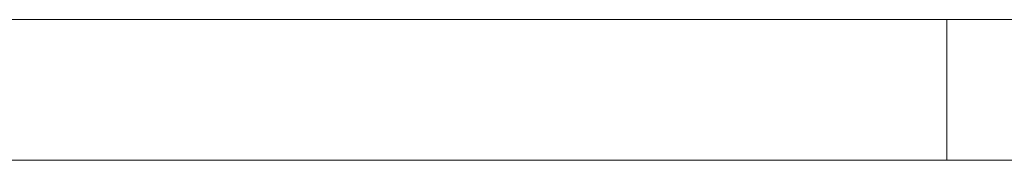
# Model space of a CAD drawing. Header units: inches. Extents: x -35 to 647, y 178 to 608.
# Tile 141 of 234: x 508.02 to 519.22, y 447.68 to 449.28. Entities that reach past the tile are written whole.
import ezdxf

# ---------------------------------------------------------------- set-up
doc = ezdxf.new("R2010")
doc.units = ezdxf.units.IN
doc.header["$MEASUREMENT"] = 0
doc.layers.add('1', color=7, linetype='Continuous')

# ---------------------------------------------------------------- blocks, each defined once
blk = doc.blocks.new('block 2129')
at = {"layer": '1', "color": 155, "lineweight": 18, "true_color": 0x4c7299}
blk.add_lwpolyline([(518.564, 447.682), (518.564, 449.282)], dxfattribs=at)
blk = doc.blocks.new('block 2267')
at = {"layer": '1', "color": 18, "lineweight": 13, "true_color": 0x4c0000}
blk.add_lwpolyline([(518.564, 449.282), (409.677, 449.282)], dxfattribs=at)
blk = doc.blocks.new('block 2299')
at = {"layer": '1', "color": 18, "lineweight": 13, "true_color": 0x4c0000}
blk.add_lwpolyline([(518.564, 449.282), (409.677, 449.282)], dxfattribs=at)
blk = doc.blocks.new('block 2358')
at = {"layer": '1', "color": 18, "lineweight": 13, "true_color": 0x4c0000}
blk.add_lwpolyline([(398.339, 449.282), (529.903, 449.282)], dxfattribs=at)
blk = doc.blocks.new('block 2377')
at = {"layer": '1', "color": 18, "lineweight": 13, "true_color": 0x4c0000}
blk.add_lwpolyline([(518.735, 449.282), (519.135, 449.282)], dxfattribs=at)
blk = doc.blocks.new('block 2404')
at = {"layer": '1', "color": 18, "lineweight": 13, "true_color": 0x4c0000}
blk.add_lwpolyline([(398.339, 449.282), (529.903, 449.282)], dxfattribs=at)
blk = doc.blocks.new('block 2409')
at = {"layer": '1', "color": 18, "lineweight": 13, "true_color": 0x4c0000}
blk.add_lwpolyline([(518.735, 449.282), (519.135, 449.282)], dxfattribs=at)
blk = doc.blocks.new('block 6345')
at = {"layer": '1', "color": 18, "lineweight": 13, "true_color": 0x4c0000}
blk.add_open_spline([(518.564, 449.282), (518.565, 449.282), (518.581, 449.282), (518.581, 449.282), (518.581, 449.282), (518.624, 449.282), (518.624, 449.282), (518.624, 449.282), (518.696, 449.282), (518.696, 449.282), (518.696, 449.282), (518.795, 449.282), (518.795, 449.282), (518.795, 449.282), (518.921, 449.282), (518.921, 449.282), (518.921, 449.282), (519.071, 449.282), (519.071, 449.282), (519.071, 449.282), (519.241, 449.282), (519.241, 449.282), (519.241, 449.282), (519.429, 449.282), (519.429, 449.282), (519.429, 449.282), (519.629, 449.282), (519.629, 449.282), (519.629, 449.282), (519.84, 449.282), (519.84, 449.282), (519.84, 449.282), (520.068, 449.282), (520.068, 449.282), (520.068, 449.282), (520.309, 449.282), (520.309, 449.282), (520.309, 449.282), (520.814, 449.282), (520.814, 449.282), (520.814, 449.282), (521.32, 449.282), (521.32, 449.282), (521.32, 449.282), (521.561, 449.282), (521.561, 449.282), (521.561, 449.282), (521.789, 449.282), (521.789, 449.282), (521.789, 449.282), (522, 449.282), (522, 449.282), (522, 449.282), (522.2, 449.282), (522.2, 449.282), (522.2, 449.282), (522.388, 449.282), (522.388, 449.282), (522.388, 449.282), (522.558, 449.282), (522.558, 449.282), (522.558, 449.282), (522.708, 449.282), (522.708, 449.282), (522.708, 449.282), (522.834, 449.282), (522.834, 449.282), (522.834, 449.282), (522.933, 449.282), (522.933, 449.282), (522.933, 449.282), (523.005, 449.282), (523.005, 449.282), (523.005, 449.282), (523.048, 449.282), (523.048, 449.282), (523.048, 449.282), (523.064, 449.282), (523.064, 449.282)], degree=3, knots=[0, 0, 0, 0, 1, 1, 1, 2, 2, 2, 3, 3, 3, 4, 4, 4, 5, 5, 5, 6, 6, 6, 7, 7, 7, 8, 8, 8, 9, 9, 9, 10, 10, 10, 11, 11, 11, 12, 12, 12, 13, 13, 13, 14, 14, 14, 15, 15, 15, 16, 16, 16, 17, 17, 17, 18, 18, 18, 19, 19, 19, 20, 20, 20, 21, 21, 21, 22, 22, 22, 23, 23, 23, 24, 24, 24, 25, 25, 25, 26, 26, 26, 26], dxfattribs=at)
blk = doc.blocks.new('block 6348')
at = {"layer": '1', "color": 155, "lineweight": 18, "true_color": 0x4c7299}
blk.add_lwpolyline([(523.064, 449.282), (523.052, 449.282), (523.016, 449.282), (522.956, 449.282), (522.87, 449.282), (522.761, 449.282), (522.629, 449.282), (522.478, 449.282), (522.31, 449.282), (522.129, 449.282), (521.938, 449.282), (521.735, 449.282), (521.518, 449.282), (521.29, 449.282), (520.814, 449.282), (520.338, 449.282), (520.11, 449.282), (519.894, 449.282), (519.691, 449.282), (519.5, 449.282), (519.319, 449.282), (519.151, 449.282), (518.999, 449.282), (518.868, 449.282), (518.759, 449.282), (518.673, 449.282), (518.613, 449.282), (518.577, 449.282), (518.564, 449.282)], dxfattribs=at)
blk = doc.blocks.new('block 6349')
at = {"layer": '1', "color": 155, "lineweight": 18, "true_color": 0x4c7299}
blk.add_lwpolyline([(518.564, 449.282), (409.677, 449.282)], dxfattribs=at)
blk = doc.blocks.new('block 6362')
at = {"layer": '1', "color": 155, "lineweight": 18, "true_color": 0x4c7299}
blk.add_lwpolyline([(518.564, 447.682), (409.677, 447.682)], dxfattribs=at)
blk = doc.blocks.new('block 6364')
at = {"layer": '1', "color": 155, "lineweight": 18, "true_color": 0x4c7299}
blk.add_lwpolyline([(523.064, 447.682), (523.052, 447.682), (523.016, 447.682), (522.956, 447.682), (522.87, 447.682), (522.761, 447.682), (522.629, 447.682), (522.478, 447.682), (522.31, 447.682), (522.129, 447.682), (521.938, 447.682), (521.735, 447.682), (521.518, 447.682), (521.29, 447.682), (520.814, 447.682), (520.338, 447.682), (520.11, 447.682), (519.894, 447.682), (519.691, 447.682), (519.5, 447.682), (519.319, 447.682), (519.151, 447.682), (518.999, 447.682), (518.868, 447.682), (518.759, 447.682), (518.673, 447.682), (518.613, 447.682), (518.577, 447.682), (518.564, 447.682)], dxfattribs=at)
blk = doc.blocks.new('block 6374')
at = {"layer": '1', "color": 18, "lineweight": 13, "true_color": 0x4c0000}
blk.add_lwpolyline([(421.071, 449.282), (458.476, 449.282), (495.881, 449.282), (514.583, 449.282), (523.934, 449.282), (528.61, 449.282), (531.684, 449.282), (533.885, 449.282), (534.811, 449.282), (539.486, 449.282), (548.444, 449.282), (547.346, 449.282), (537.995, 449.282), (530.395, 449.282), (516.242, 449.282), (441.432, 449.282), (422.73, 449.282)], dxfattribs=at)
blk = doc.blocks.new('block 6377')
at = {"layer": '1', "color": 18, "lineweight": 13, "true_color": 0x4c0000}
blk.add_lwpolyline([(421.071, 449.282), (458.476, 449.282), (495.881, 449.282), (514.583, 449.282), (523.934, 449.282), (528.61, 449.282), (531.684, 449.282), (533.885, 449.282), (534.811, 449.282), (539.486, 449.282), (548.444, 449.282), (547.346, 449.282), (537.995, 449.282), (530.395, 449.282), (516.242, 449.282), (441.432, 449.282), (422.73, 449.282)], dxfattribs=at)
blk = doc.blocks.new('block 6633')
at = {"layer": '1', "color": 18, "lineweight": 13, "true_color": 0x4c0000}
blk.add_open_spline([(508.059, 449.282), (508.164, 449.282), (508.27, 449.282), (508.375, 449.282), (508.374, 449.282), (508.38, 449.282), (508.392, 449.282), (508.406, 449.282), (508.427, 449.282), (508.453, 449.282), (508.474, 449.282), (508.494, 449.282), (508.514, 449.282), (508.546, 449.282), (508.571, 449.282), (508.581, 449.282), (508.589, 449.282), (508.593, 449.282), (508.593, 449.282), (508.698, 449.282), (508.804, 449.282), (508.909, 449.282), (508.912, 449.282), (508.857, 449.282), (508.756, 449.282), (508.643, 449.282), (508.519, 449.282), (508.394, 449.282), (508.3, 449.282), (508.214, 449.282), (508.149, 449.282), (508.087, 449.282), (508.056, 449.282), (508.059, 449.282)], degree=3, knots=[0, 0, 0, 0, 1, 1, 1, 2, 2, 2, 3, 3, 3, 4, 4, 4, 5, 5, 5, 6, 6, 6, 7, 7, 7, 8, 8, 8, 9, 9, 9, 10, 10, 10, 11, 11, 11, 11], dxfattribs=at)
blk = doc.blocks.new('block 6634')
at = {"layer": '1', "color": 18, "lineweight": 13, "true_color": 0x4c0000}
blk.add_open_spline([(509.385, 449.282), (509.333, 449.282), (509.311, 449.282), (509.324, 449.282), (509.332, 449.282), (509.373, 449.282), (509.425, 449.282), (509.477, 449.282), (509.517, 449.282), (509.525, 449.282), (509.532, 449.282), (509.536, 449.282), (509.536, 449.282), (509.633, 449.282), (509.73, 449.282), (509.827, 449.282), (509.835, 449.282), (509.815, 449.282), (509.769, 449.282), (509.727, 449.282), (509.664, 449.282), (509.588, 449.282), (509.507, 449.282), (509.421, 449.282), (509.337, 449.282), (509.222, 449.282), (509.126, 449.282), (509.072, 449.282), (509.037, 449.282), (509.023, 449.282), (509.031, 449.282), (509.046, 449.282), (509.125, 449.282), (509.251, 449.282), (509.327, 449.282), (509.399, 449.282), (509.469, 449.282), (509.546, 449.282), (509.561, 449.282), (509.506, 449.282), (509.468, 449.282), (509.415, 449.282), (509.367, 449.282), (509.325, 449.282), (509.303, 449.282), (509.305, 449.282), (509.206, 449.282), (509.109, 449.282), (509.011, 449.282), (509.011, 449.282), (509.125, 449.282), (509.298, 449.282), (509.445, 449.282), (509.594, 449.282), (509.714, 449.282), (509.807, 449.282), (509.849, 449.282), (509.834, 449.282), (509.825, 449.282), (509.743, 449.282), (509.61, 449.282), (509.533, 449.282), (509.458, 449.282), (509.385, 449.282)], degree=3, knots=[0, 0, 0, 0, 1, 1, 1, 2, 2, 2, 3, 3, 3, 4, 4, 4, 5, 5, 5, 6, 6, 6, 7, 7, 7, 8, 8, 8, 9, 9, 9, 10, 10, 10, 11, 11, 11, 12, 12, 12, 13, 13, 13, 14, 14, 14, 15, 15, 15, 16, 16, 16, 17, 17, 17, 18, 18, 18, 19, 19, 19, 20, 20, 20, 21, 21, 21, 21], dxfattribs=at)
blk = doc.blocks.new('block 6646')
at = {"layer": '1', "color": 18, "lineweight": 13, "true_color": 0x4c0000}
blk.add_open_spline([(517.557, 449.282), (517.557, 449.282), (516.573, 449.282), (516.573, 449.282), (516.573, 449.282), (516.327, 449.282), (516.327, 449.282), (516.327, 449.282), (516.204, 449.282), (516.204, 449.282), (516.204, 449.282), (516.143, 449.282), (516.143, 449.282), (516.143, 449.282), (516.112, 449.282), (516.112, 449.282), (516.112, 449.282), (516.098, 449.282), (516.098, 449.282), (516.101, 449.282), (516.134, 449.282), (516.134, 449.282), (516.134, 449.282), (516.176, 449.282), (516.176, 449.282), (516.176, 449.282), (516.228, 449.282), (516.228, 449.282), (516.228, 449.282), (516.29, 449.282), (516.29, 449.282), (516.29, 449.282), (516.362, 449.282), (516.362, 449.282), (516.362, 449.282), (516.445, 449.282), (516.445, 449.282), (516.445, 449.282), (516.537, 449.282), (516.537, 449.282), (516.537, 449.282), (516.638, 449.282), (516.638, 449.282), (516.638, 449.282), (516.747, 449.282), (516.747, 449.282), (516.747, 449.282), (516.863, 449.282), (516.863, 449.282), (516.863, 449.282), (517.112, 449.282), (517.112, 449.282), (517.112, 449.282), (517.642, 449.282), (517.642, 449.282), (517.642, 449.282), (517.902, 449.282), (517.902, 449.282), (517.902, 449.282), (518.027, 449.282), (518.027, 449.282), (518.027, 449.282), (518.057, 449.282), (518.057, 449.282), (518.057, 449.282), (518.049, 449.282), (518.049, 449.282), (518.049, 449.282), (518.031, 449.282), (518.031, 449.282), (518.031, 449.282), (517.996, 449.282), (517.996, 449.282), (517.996, 449.282), (517.852, 449.282), (517.852, 449.282), (517.852, 449.282), (517.558, 449.282), (517.558, 449.282), (517.558, 449.282), (516.969, 449.282), (516.969, 449.282), (516.969, 449.282), (516.687, 449.282), (516.687, 449.282), (516.687, 449.282), (516.422, 449.282), (516.422, 449.282), (516.422, 449.282), (516.298, 449.282), (516.298, 449.282), (516.298, 449.282), (516.179, 449.282), (516.179, 449.282), (516.179, 449.282), (516.068, 449.282), (516.068, 449.282), (516.068, 449.282), (515.964, 449.282), (515.964, 449.282), (515.964, 449.282), (515.868, 449.282), (515.868, 449.282), (515.868, 449.282), (515.779, 449.282), (515.779, 449.282), (515.779, 449.282), (515.699, 449.282), (515.699, 449.282), (515.699, 449.282), (515.625, 449.282), (515.625, 449.282), (515.625, 449.282), (515.558, 449.282), (515.558, 449.282), (515.558, 449.282), (515.498, 449.282), (515.498, 449.282), (515.498, 449.282), (515.445, 449.282), (515.445, 449.282), (515.445, 449.282), (515.4, 449.282), (515.4, 449.282), (515.4, 449.282), (515.364, 449.282), (515.364, 449.282), (515.364, 449.282), (515.336, 449.282), (515.336, 449.282), (515.336, 449.282), (515.317, 449.282), (515.317, 449.282), (515.317, 449.282), (515.308, 449.282), (515.308, 449.282), (515.308, 449.282), (515.318, 449.282), (515.318, 449.282), (515.318, 449.282), (515.336, 449.282), (515.336, 449.282), (515.336, 449.282), (515.364, 449.282), (515.364, 449.282), (515.364, 449.282), (515.401, 449.282), (515.401, 449.282), (515.401, 449.282), (515.446, 449.282), (515.446, 449.282), (515.446, 449.282), (515.499, 449.282), (515.499, 449.282), (515.499, 449.282), (515.559, 449.282), (515.559, 449.282), (515.559, 449.282), (515.627, 449.282), (515.627, 449.282), (515.627, 449.282), (515.7, 449.282), (515.7, 449.282), (515.7, 449.282), (515.781, 449.282), (515.781, 449.282), (515.781, 449.282), (515.869, 449.282), (515.869, 449.282), (515.869, 449.282), (515.966, 449.282), (515.966, 449.282), (515.966, 449.282), (516.07, 449.282), (516.07, 449.282), (516.07, 449.282), (516.181, 449.282), (516.181, 449.282), (516.181, 449.282), (516.3, 449.282), (516.3, 449.282), (516.3, 449.282), (516.554, 449.282), (516.554, 449.282), (516.554, 449.282), (516.829, 449.282), (516.829, 449.282), (516.829, 449.282), (517.117, 449.282), (517.117, 449.282), (517.117, 449.282), (517.412, 449.282), (517.412, 449.282), (517.412, 449.282), (517.708, 449.282), (517.708, 449.282), (517.708, 449.282), (517.998, 449.282), (517.998, 449.282), (517.998, 449.282), (518.034, 449.282), (518.034, 449.282), (518.034, 449.282), (518.051, 449.282), (518.051, 449.282), (518.051, 449.282), (518.057, 449.282), (518.057, 449.282), (518.055, 449.282), (518.02, 449.282), (518.02, 449.282), (518.02, 449.282), (517.725, 449.282), (517.725, 449.282), (517.725, 449.282), (517.114, 449.282), (517.114, 449.282), (517.114, 449.282), (516.968, 449.282), (516.968, 449.282), (516.968, 449.282), (516.828, 449.282), (516.828, 449.282), (516.828, 449.282), (516.697, 449.282), (516.697, 449.282), (516.697, 449.282), (516.576, 449.282), (516.576, 449.282), (516.576, 449.282), (516.466, 449.282), (516.466, 449.282), (516.466, 449.282), (516.369, 449.282), (516.369, 449.282), (516.369, 449.282), (516.285, 449.282), (516.285, 449.282), (516.285, 449.282), (516.215, 449.282), (516.215, 449.282), (516.215, 449.282), (516.159, 449.282), (516.159, 449.282), (516.159, 449.282), (516.115, 449.282), (516.115, 449.282), (516.115, 449.282), (516.098, 449.282), (516.098, 449.282), (516.098, 449.282), (516.104, 449.282), (516.104, 449.282), (516.104, 449.282), (516.115, 449.282), (516.115, 449.282), (516.115, 449.282), (516.135, 449.282), (516.135, 449.282), (516.135, 449.282), (516.176, 449.282), (516.176, 449.282), (516.176, 449.282), (516.34, 449.282), (516.34, 449.282), (516.34, 449.282), (516.996, 449.282), (516.996, 449.282), (516.996, 449.282), (517.323, 449.282), (517.323, 449.282), (517.323, 449.282), (517.487, 449.282), (517.487, 449.282), (517.487, 449.282), (517.528, 449.282), (517.528, 449.282), (517.528, 449.282), (517.549, 449.282), (517.549, 449.282), (517.549, 449.282), (517.557, 449.282), (517.557, 449.282)], degree=3, knots=[0, 0, 0, 0, 1, 1, 1, 2, 2, 2, 3, 3, 3, 4, 4, 4, 5, 5, 5, 6, 6, 6, 7, 7, 7, 8, 8, 8, 9, 9, 9, 10, 10, 10, 11, 11, 11, 12, 12, 12, 13, 13, 13, 14, 14, 14, 15, 15, 15, 16, 16, 16, 17, 17, 17, 18, 18, 18, 19, 19, 19, 20, 20, 20, 21, 21, 21, 22, 22, 22, 23, 23, 23, 24, 24, 24, 25, 25, 25, 26, 26, 26, 27, 27, 27, 28, 28, 28, 29, 29, 29, 30, 30, 30, 31, 31, 31, 32, 32, 32, 33, 33, 33, 34, 34, 34, 35, 35, 35, 36, 36, 36, 37, 37, 37, 38, 38, 38, 39, 39, 39, 40, 40, 40, 41, 41, 41, 42, 42, 42, 43, 43, 43, 44, 44, 44, 45, 45, 45, 46, 46, 46, 47, 47, 47, 48, 48, 48, 49, 49, 49, 50, 50, 50, 51, 51, 51, 52, 52, 52, 53, 53, 53, 54, 54, 54, 55, 55, 55, 56, 56, 56, 57, 57, 57, 58, 58, 58, 59, 59, 59, 60, 60, 60, 61, 61, 61, 62, 62, 62, 63, 63, 63, 64, 64, 64, 65, 65, 65, 66, 66, 66, 67, 67, 67, 68, 68, 68, 69, 69, 69, 70, 70, 70, 71, 71, 71, 72, 72, 72, 73, 73, 73, 74, 74, 74, 75, 75, 75, 76, 76, 76, 77, 77, 77, 78, 78, 78, 79, 79, 79, 80, 80, 80, 81, 81, 81, 82, 82, 82, 83, 83, 83, 84, 84, 84, 85, 85, 85, 86, 86, 86, 87, 87, 87, 88, 88, 88, 89, 89, 89, 90, 90, 90, 91, 91, 91, 92, 92, 92, 93, 93, 93, 94, 94, 94, 94], dxfattribs=at)
blk = doc.blocks.new('block 6647')
at = {"layer": '1', "color": 18, "lineweight": 13, "true_color": 0x4c0000}
blk.add_open_spline([(513.807, 449.282), (513.807, 449.282), (513.324, 449.282), (513.324, 449.282), (513.324, 449.282), (512.832, 449.282), (512.832, 449.282), (512.832, 449.282), (512.592, 449.282), (512.592, 449.282), (512.592, 449.282), (512.362, 449.282), (512.362, 449.282), (512.362, 449.282), (512.145, 449.282), (512.145, 449.282), (512.145, 449.282), (511.944, 449.282), (511.944, 449.282), (511.944, 449.282), (511.761, 449.282), (511.761, 449.282), (511.761, 449.282), (511.599, 449.282), (511.599, 449.282), (511.599, 449.282), (511.459, 449.282), (511.459, 449.282), (511.459, 449.282), (511.339, 449.282), (511.339, 449.282), (511.339, 449.282), (511.237, 449.282), (511.237, 449.282), (511.237, 449.282), (511.156, 449.282), (511.156, 449.282), (511.156, 449.282), (511.124, 449.282), (511.124, 449.282), (511.124, 449.282), (511.098, 449.282), (511.098, 449.282), (511.098, 449.282), (511.078, 449.282), (511.078, 449.282), (511.078, 449.282), (511.065, 449.282), (511.065, 449.282), (511.065, 449.282), (511.058, 449.282), (511.058, 449.282), (511.058, 449.282), (511.064, 449.282), (511.064, 449.282), (511.064, 449.282), (511.076, 449.282), (511.076, 449.282), (511.076, 449.282), (511.095, 449.282), (511.095, 449.282), (511.095, 449.282), (511.12, 449.282), (511.12, 449.282), (511.12, 449.282), (511.188, 449.282), (511.188, 449.282), (511.188, 449.282), (511.279, 449.282), (511.279, 449.282), (511.279, 449.282), (511.389, 449.282), (511.389, 449.282), (511.389, 449.282), (511.517, 449.282), (511.517, 449.282), (511.517, 449.282), (511.667, 449.282), (511.667, 449.282), (511.667, 449.282), (511.838, 449.282), (511.838, 449.282), (511.838, 449.282), (512.029, 449.282), (512.029, 449.282), (512.029, 449.282), (512.237, 449.282), (512.237, 449.282), (512.237, 449.282), (512.461, 449.282), (512.461, 449.282), (512.461, 449.282), (512.695, 449.282), (512.695, 449.282), (512.695, 449.282), (512.938, 449.282), (512.938, 449.282), (512.938, 449.282), (513.43, 449.282), (513.43, 449.282), (513.43, 449.282), (513.672, 449.282), (513.672, 449.282), (513.672, 449.282), (513.791, 449.282), (513.791, 449.282), (513.791, 449.282), (513.806, 449.282), (513.806, 449.282), (513.807, 449.282), (513.752, 449.282), (513.752, 449.282), (513.752, 449.282), (513.509, 449.282), (513.509, 449.282), (513.509, 449.282), (513.015, 449.282), (513.015, 449.282), (513.015, 449.282), (512.778, 449.282), (512.778, 449.282), (512.778, 449.282), (512.558, 449.282), (512.558, 449.282), (512.558, 449.282), (512.456, 449.282), (512.456, 449.282), (512.456, 449.282), (512.361, 449.282), (512.361, 449.282), (512.361, 449.282), (512.274, 449.282), (512.274, 449.282), (512.274, 449.282), (512.194, 449.282), (512.194, 449.282), (512.194, 449.282), (512.122, 449.282), (512.122, 449.282), (512.122, 449.282), (512.057, 449.282), (512.057, 449.282), (512.057, 449.282), (511.999, 449.282), (511.999, 449.282), (511.999, 449.282), (511.947, 449.282), (511.947, 449.282), (511.947, 449.282), (511.902, 449.282), (511.902, 449.282), (511.902, 449.282), (511.866, 449.282), (511.866, 449.282), (511.866, 449.282), (511.838, 449.282), (511.838, 449.282), (511.838, 449.282), (511.818, 449.282), (511.818, 449.282), (511.818, 449.282), (511.808, 449.282), (511.808, 449.282), (511.808, 449.282), (511.817, 449.282), (511.817, 449.282), (511.817, 449.282), (511.835, 449.282), (511.835, 449.282), (511.835, 449.282), (511.862, 449.282), (511.862, 449.282), (511.862, 449.282), (511.897, 449.282), (511.897, 449.282), (511.897, 449.282), (511.94, 449.282), (511.94, 449.282), (511.94, 449.282), (511.991, 449.282), (511.991, 449.282), (511.991, 449.282), (512.049, 449.282), (512.049, 449.282), (512.049, 449.282), (512.112, 449.282), (512.112, 449.282), (512.112, 449.282), (512.184, 449.282), (512.184, 449.282), (512.184, 449.282), (512.263, 449.282), (512.263, 449.282), (512.263, 449.282), (512.349, 449.282), (512.349, 449.282), (512.349, 449.282), (512.443, 449.282), (512.443, 449.282), (512.443, 449.282), (512.544, 449.282), (512.544, 449.282), (512.544, 449.282), (512.65, 449.282), (512.65, 449.282), (512.65, 449.282), (512.878, 449.282), (512.878, 449.282), (512.878, 449.282), (513.121, 449.282), (513.121, 449.282), (513.121, 449.282), (513.615, 449.282), (513.615, 449.282), (513.615, 449.282), (513.736, 449.282), (513.736, 449.282), (513.736, 449.282), (513.795, 449.282), (513.795, 449.282), (513.795, 449.282), (513.807, 449.282), (513.807, 449.282)], degree=3, knots=[0, 0, 0, 0, 1, 1, 1, 2, 2, 2, 3, 3, 3, 4, 4, 4, 5, 5, 5, 6, 6, 6, 7, 7, 7, 8, 8, 8, 9, 9, 9, 10, 10, 10, 11, 11, 11, 12, 12, 12, 13, 13, 13, 14, 14, 14, 15, 15, 15, 16, 16, 16, 17, 17, 17, 18, 18, 18, 19, 19, 19, 20, 20, 20, 21, 21, 21, 22, 22, 22, 23, 23, 23, 24, 24, 24, 25, 25, 25, 26, 26, 26, 27, 27, 27, 28, 28, 28, 29, 29, 29, 30, 30, 30, 31, 31, 31, 32, 32, 32, 33, 33, 33, 34, 34, 34, 35, 35, 35, 36, 36, 36, 37, 37, 37, 38, 38, 38, 39, 39, 39, 40, 40, 40, 41, 41, 41, 42, 42, 42, 43, 43, 43, 44, 44, 44, 45, 45, 45, 46, 46, 46, 47, 47, 47, 48, 48, 48, 49, 49, 49, 50, 50, 50, 51, 51, 51, 52, 52, 52, 53, 53, 53, 54, 54, 54, 55, 55, 55, 56, 56, 56, 57, 57, 57, 58, 58, 58, 59, 59, 59, 60, 60, 60, 61, 61, 61, 62, 62, 62, 63, 63, 63, 64, 64, 64, 65, 65, 65, 66, 66, 66, 67, 67, 67, 68, 68, 68, 69, 69, 69, 70, 70, 70, 71, 71, 71, 72, 72, 72, 73, 73, 73, 74, 74, 74, 74], dxfattribs=at)
blk = doc.blocks.new('block 6660')
at = {"layer": '1', "color": 18, "lineweight": 13, "true_color": 0x4c0000}
blk.add_open_spline([(518.564, 449.282), (518.565, 449.282), (518.581, 449.282), (518.581, 449.282), (518.581, 449.282), (518.624, 449.282), (518.624, 449.282), (518.624, 449.282), (518.696, 449.282), (518.696, 449.282), (518.696, 449.282), (518.795, 449.282), (518.795, 449.282), (518.795, 449.282), (518.921, 449.282), (518.921, 449.282), (518.921, 449.282), (519.071, 449.282), (519.071, 449.282), (519.071, 449.282), (519.241, 449.282), (519.241, 449.282), (519.241, 449.282), (519.429, 449.282), (519.429, 449.282), (519.429, 449.282), (519.629, 449.282), (519.629, 449.282), (519.629, 449.282), (519.84, 449.282), (519.84, 449.282), (519.84, 449.282), (520.068, 449.282), (520.068, 449.282), (520.068, 449.282), (520.309, 449.282), (520.309, 449.282), (520.309, 449.282), (520.814, 449.282), (520.814, 449.282), (520.814, 449.282), (521.32, 449.282), (521.32, 449.282), (521.32, 449.282), (521.561, 449.282), (521.561, 449.282), (521.561, 449.282), (521.789, 449.282), (521.789, 449.282), (521.789, 449.282), (522, 449.282), (522, 449.282), (522, 449.282), (522.2, 449.282), (522.2, 449.282), (522.2, 449.282), (522.388, 449.282), (522.388, 449.282), (522.388, 449.282), (522.558, 449.282), (522.558, 449.282), (522.558, 449.282), (522.708, 449.282), (522.708, 449.282), (522.708, 449.282), (522.834, 449.282), (522.834, 449.282), (522.834, 449.282), (522.933, 449.282), (522.933, 449.282), (522.933, 449.282), (523.005, 449.282), (523.005, 449.282), (523.005, 449.282), (523.048, 449.282), (523.048, 449.282), (523.048, 449.282), (523.064, 449.282), (523.064, 449.282)], degree=3, knots=[0, 0, 0, 0, 1, 1, 1, 2, 2, 2, 3, 3, 3, 4, 4, 4, 5, 5, 5, 6, 6, 6, 7, 7, 7, 8, 8, 8, 9, 9, 9, 10, 10, 10, 11, 11, 11, 12, 12, 12, 13, 13, 13, 14, 14, 14, 15, 15, 15, 16, 16, 16, 17, 17, 17, 18, 18, 18, 19, 19, 19, 20, 20, 20, 21, 21, 21, 22, 22, 22, 23, 23, 23, 24, 24, 24, 25, 25, 25, 26, 26, 26, 26], dxfattribs=at)
blk = doc.blocks.new('block 6707')
at = {"layer": '1', "color": 18, "lineweight": 13, "true_color": 0x4c0000}
blk.add_open_spline([(509.385, 449.282), (509.333, 449.282), (509.311, 449.282), (509.324, 449.282), (509.332, 449.282), (509.373, 449.282), (509.425, 449.282), (509.477, 449.282), (509.517, 449.282), (509.525, 449.282), (509.532, 449.282), (509.536, 449.282), (509.536, 449.282), (509.633, 449.282), (509.73, 449.282), (509.827, 449.282), (509.835, 449.282), (509.815, 449.282), (509.769, 449.282), (509.727, 449.282), (509.664, 449.282), (509.588, 449.282), (509.507, 449.282), (509.421, 449.282), (509.337, 449.282), (509.222, 449.282), (509.126, 449.282), (509.072, 449.282), (509.037, 449.282), (509.023, 449.282), (509.031, 449.282), (509.046, 449.282), (509.125, 449.282), (509.251, 449.282), (509.327, 449.282), (509.399, 449.282), (509.469, 449.282), (509.546, 449.282), (509.561, 449.282), (509.506, 449.282), (509.468, 449.282), (509.415, 449.282), (509.367, 449.282), (509.325, 449.282), (509.303, 449.282), (509.305, 449.282), (509.206, 449.282), (509.109, 449.282), (509.011, 449.282), (509.011, 449.282), (509.125, 449.282), (509.298, 449.282), (509.445, 449.282), (509.594, 449.282), (509.714, 449.282), (509.807, 449.282), (509.849, 449.282), (509.834, 449.282), (509.825, 449.282), (509.743, 449.282), (509.61, 449.282), (509.533, 449.282), (509.458, 449.282), (509.385, 449.282)], degree=3, knots=[0, 0, 0, 0, 1, 1, 1, 2, 2, 2, 3, 3, 3, 4, 4, 4, 5, 5, 5, 6, 6, 6, 7, 7, 7, 8, 8, 8, 9, 9, 9, 10, 10, 10, 11, 11, 11, 12, 12, 12, 13, 13, 13, 14, 14, 14, 15, 15, 15, 16, 16, 16, 17, 17, 17, 18, 18, 18, 19, 19, 19, 20, 20, 20, 21, 21, 21, 21], dxfattribs=at)
blk = doc.blocks.new('block 6709')
at = {"layer": '1', "color": 18, "lineweight": 13, "true_color": 0x4c0000}
blk.add_open_spline([(508.059, 449.282), (508.164, 449.282), (508.27, 449.282), (508.375, 449.282), (508.374, 449.282), (508.38, 449.282), (508.392, 449.282), (508.406, 449.282), (508.427, 449.282), (508.453, 449.282), (508.474, 449.282), (508.494, 449.282), (508.514, 449.282), (508.546, 449.282), (508.571, 449.282), (508.581, 449.282), (508.589, 449.282), (508.593, 449.282), (508.593, 449.282), (508.698, 449.282), (508.804, 449.282), (508.909, 449.282), (508.912, 449.282), (508.857, 449.282), (508.756, 449.282), (508.643, 449.282), (508.519, 449.282), (508.394, 449.282), (508.3, 449.282), (508.214, 449.282), (508.149, 449.282), (508.087, 449.282), (508.056, 449.282), (508.059, 449.282)], degree=3, knots=[0, 0, 0, 0, 1, 1, 1, 2, 2, 2, 3, 3, 3, 4, 4, 4, 5, 5, 5, 6, 6, 6, 7, 7, 7, 8, 8, 8, 9, 9, 9, 10, 10, 10, 11, 11, 11, 11], dxfattribs=at)
blk = doc.blocks.new('block 6730')
at = {"layer": '1', "color": 18, "lineweight": 13, "true_color": 0x4c0000}
blk.add_open_spline([(513.807, 449.282), (513.807, 449.282), (513.324, 449.282), (513.324, 449.282), (513.324, 449.282), (512.832, 449.282), (512.832, 449.282), (512.832, 449.282), (512.592, 449.282), (512.592, 449.282), (512.592, 449.282), (512.362, 449.282), (512.362, 449.282), (512.362, 449.282), (512.145, 449.282), (512.145, 449.282), (512.145, 449.282), (511.944, 449.282), (511.944, 449.282), (511.944, 449.282), (511.761, 449.282), (511.761, 449.282), (511.761, 449.282), (511.599, 449.282), (511.599, 449.282), (511.599, 449.282), (511.459, 449.282), (511.459, 449.282), (511.459, 449.282), (511.339, 449.282), (511.339, 449.282), (511.339, 449.282), (511.237, 449.282), (511.237, 449.282), (511.237, 449.282), (511.156, 449.282), (511.156, 449.282), (511.156, 449.282), (511.124, 449.282), (511.124, 449.282), (511.124, 449.282), (511.098, 449.282), (511.098, 449.282), (511.098, 449.282), (511.078, 449.282), (511.078, 449.282), (511.078, 449.282), (511.065, 449.282), (511.065, 449.282), (511.065, 449.282), (511.058, 449.282), (511.058, 449.282), (511.058, 449.282), (511.064, 449.282), (511.064, 449.282), (511.064, 449.282), (511.076, 449.282), (511.076, 449.282), (511.076, 449.282), (511.095, 449.282), (511.095, 449.282), (511.095, 449.282), (511.12, 449.282), (511.12, 449.282), (511.12, 449.282), (511.188, 449.282), (511.188, 449.282), (511.188, 449.282), (511.279, 449.282), (511.279, 449.282), (511.279, 449.282), (511.389, 449.282), (511.389, 449.282), (511.389, 449.282), (511.517, 449.282), (511.517, 449.282), (511.517, 449.282), (511.667, 449.282), (511.667, 449.282), (511.667, 449.282), (511.838, 449.282), (511.838, 449.282), (511.838, 449.282), (512.029, 449.282), (512.029, 449.282), (512.029, 449.282), (512.237, 449.282), (512.237, 449.282), (512.237, 449.282), (512.461, 449.282), (512.461, 449.282), (512.461, 449.282), (512.695, 449.282), (512.695, 449.282), (512.695, 449.282), (512.938, 449.282), (512.938, 449.282), (512.938, 449.282), (513.43, 449.282), (513.43, 449.282), (513.43, 449.282), (513.672, 449.282), (513.672, 449.282), (513.672, 449.282), (513.791, 449.282), (513.791, 449.282), (513.791, 449.282), (513.806, 449.282), (513.806, 449.282), (513.807, 449.282), (513.752, 449.282), (513.752, 449.282), (513.752, 449.282), (513.509, 449.282), (513.509, 449.282), (513.509, 449.282), (513.015, 449.282), (513.015, 449.282), (513.015, 449.282), (512.778, 449.282), (512.778, 449.282), (512.778, 449.282), (512.558, 449.282), (512.558, 449.282), (512.558, 449.282), (512.456, 449.282), (512.456, 449.282), (512.456, 449.282), (512.361, 449.282), (512.361, 449.282), (512.361, 449.282), (512.274, 449.282), (512.274, 449.282), (512.274, 449.282), (512.194, 449.282), (512.194, 449.282), (512.194, 449.282), (512.122, 449.282), (512.122, 449.282), (512.122, 449.282), (512.057, 449.282), (512.057, 449.282), (512.057, 449.282), (511.999, 449.282), (511.999, 449.282), (511.999, 449.282), (511.947, 449.282), (511.947, 449.282), (511.947, 449.282), (511.902, 449.282), (511.902, 449.282), (511.902, 449.282), (511.866, 449.282), (511.866, 449.282), (511.866, 449.282), (511.838, 449.282), (511.838, 449.282), (511.838, 449.282), (511.818, 449.282), (511.818, 449.282), (511.818, 449.282), (511.808, 449.282), (511.808, 449.282), (511.808, 449.282), (511.817, 449.282), (511.817, 449.282), (511.817, 449.282), (511.835, 449.282), (511.835, 449.282), (511.835, 449.282), (511.862, 449.282), (511.862, 449.282), (511.862, 449.282), (511.897, 449.282), (511.897, 449.282), (511.897, 449.282), (511.94, 449.282), (511.94, 449.282), (511.94, 449.282), (511.991, 449.282), (511.991, 449.282), (511.991, 449.282), (512.049, 449.282), (512.049, 449.282), (512.049, 449.282), (512.112, 449.282), (512.112, 449.282), (512.112, 449.282), (512.184, 449.282), (512.184, 449.282), (512.184, 449.282), (512.263, 449.282), (512.263, 449.282), (512.263, 449.282), (512.349, 449.282), (512.349, 449.282), (512.349, 449.282), (512.443, 449.282), (512.443, 449.282), (512.443, 449.282), (512.544, 449.282), (512.544, 449.282), (512.544, 449.282), (512.65, 449.282), (512.65, 449.282), (512.65, 449.282), (512.878, 449.282), (512.878, 449.282), (512.878, 449.282), (513.121, 449.282), (513.121, 449.282), (513.121, 449.282), (513.615, 449.282), (513.615, 449.282), (513.615, 449.282), (513.736, 449.282), (513.736, 449.282), (513.736, 449.282), (513.795, 449.282), (513.795, 449.282), (513.795, 449.282), (513.807, 449.282), (513.807, 449.282)], degree=3, knots=[0, 0, 0, 0, 1, 1, 1, 2, 2, 2, 3, 3, 3, 4, 4, 4, 5, 5, 5, 6, 6, 6, 7, 7, 7, 8, 8, 8, 9, 9, 9, 10, 10, 10, 11, 11, 11, 12, 12, 12, 13, 13, 13, 14, 14, 14, 15, 15, 15, 16, 16, 16, 17, 17, 17, 18, 18, 18, 19, 19, 19, 20, 20, 20, 21, 21, 21, 22, 22, 22, 23, 23, 23, 24, 24, 24, 25, 25, 25, 26, 26, 26, 27, 27, 27, 28, 28, 28, 29, 29, 29, 30, 30, 30, 31, 31, 31, 32, 32, 32, 33, 33, 33, 34, 34, 34, 35, 35, 35, 36, 36, 36, 37, 37, 37, 38, 38, 38, 39, 39, 39, 40, 40, 40, 41, 41, 41, 42, 42, 42, 43, 43, 43, 44, 44, 44, 45, 45, 45, 46, 46, 46, 47, 47, 47, 48, 48, 48, 49, 49, 49, 50, 50, 50, 51, 51, 51, 52, 52, 52, 53, 53, 53, 54, 54, 54, 55, 55, 55, 56, 56, 56, 57, 57, 57, 58, 58, 58, 59, 59, 59, 60, 60, 60, 61, 61, 61, 62, 62, 62, 63, 63, 63, 64, 64, 64, 65, 65, 65, 66, 66, 66, 67, 67, 67, 68, 68, 68, 69, 69, 69, 70, 70, 70, 71, 71, 71, 72, 72, 72, 73, 73, 73, 74, 74, 74, 74], dxfattribs=at)
blk = doc.blocks.new('block 6735')
at = {"layer": '1', "color": 18, "lineweight": 13, "true_color": 0x4c0000}
blk.add_open_spline([(517.557, 449.282), (517.557, 449.282), (516.573, 449.282), (516.573, 449.282), (516.573, 449.282), (516.327, 449.282), (516.327, 449.282), (516.327, 449.282), (516.204, 449.282), (516.204, 449.282), (516.204, 449.282), (516.143, 449.282), (516.143, 449.282), (516.143, 449.282), (516.112, 449.282), (516.112, 449.282), (516.112, 449.282), (516.098, 449.282), (516.098, 449.282), (516.101, 449.282), (516.134, 449.282), (516.134, 449.282), (516.134, 449.282), (516.176, 449.282), (516.176, 449.282), (516.176, 449.282), (516.228, 449.282), (516.228, 449.282), (516.228, 449.282), (516.29, 449.282), (516.29, 449.282), (516.29, 449.282), (516.362, 449.282), (516.362, 449.282), (516.362, 449.282), (516.445, 449.282), (516.445, 449.282), (516.445, 449.282), (516.537, 449.282), (516.537, 449.282), (516.537, 449.282), (516.638, 449.282), (516.638, 449.282), (516.638, 449.282), (516.747, 449.282), (516.747, 449.282), (516.747, 449.282), (516.863, 449.282), (516.863, 449.282), (516.863, 449.282), (517.112, 449.282), (517.112, 449.282), (517.112, 449.282), (517.642, 449.282), (517.642, 449.282), (517.642, 449.282), (517.902, 449.282), (517.902, 449.282), (517.902, 449.282), (518.027, 449.282), (518.027, 449.282), (518.027, 449.282), (518.057, 449.282), (518.057, 449.282), (518.057, 449.282), (518.049, 449.282), (518.049, 449.282), (518.049, 449.282), (518.031, 449.282), (518.031, 449.282), (518.031, 449.282), (517.996, 449.282), (517.996, 449.282), (517.996, 449.282), (517.852, 449.282), (517.852, 449.282), (517.852, 449.282), (517.558, 449.282), (517.558, 449.282), (517.558, 449.282), (516.969, 449.282), (516.969, 449.282), (516.969, 449.282), (516.687, 449.282), (516.687, 449.282), (516.687, 449.282), (516.422, 449.282), (516.422, 449.282), (516.422, 449.282), (516.298, 449.282), (516.298, 449.282), (516.298, 449.282), (516.179, 449.282), (516.179, 449.282), (516.179, 449.282), (516.068, 449.282), (516.068, 449.282), (516.068, 449.282), (515.964, 449.282), (515.964, 449.282), (515.964, 449.282), (515.868, 449.282), (515.868, 449.282), (515.868, 449.282), (515.779, 449.282), (515.779, 449.282), (515.779, 449.282), (515.699, 449.282), (515.699, 449.282), (515.699, 449.282), (515.625, 449.282), (515.625, 449.282), (515.625, 449.282), (515.558, 449.282), (515.558, 449.282), (515.558, 449.282), (515.498, 449.282), (515.498, 449.282), (515.498, 449.282), (515.445, 449.282), (515.445, 449.282), (515.445, 449.282), (515.4, 449.282), (515.4, 449.282), (515.4, 449.282), (515.364, 449.282), (515.364, 449.282), (515.364, 449.282), (515.336, 449.282), (515.336, 449.282), (515.336, 449.282), (515.317, 449.282), (515.317, 449.282), (515.317, 449.282), (515.308, 449.282), (515.308, 449.282), (515.308, 449.282), (515.318, 449.282), (515.318, 449.282), (515.318, 449.282), (515.336, 449.282), (515.336, 449.282), (515.336, 449.282), (515.364, 449.282), (515.364, 449.282), (515.364, 449.282), (515.401, 449.282), (515.401, 449.282), (515.401, 449.282), (515.446, 449.282), (515.446, 449.282), (515.446, 449.282), (515.499, 449.282), (515.499, 449.282), (515.499, 449.282), (515.559, 449.282), (515.559, 449.282), (515.559, 449.282), (515.627, 449.282), (515.627, 449.282), (515.627, 449.282), (515.7, 449.282), (515.7, 449.282), (515.7, 449.282), (515.781, 449.282), (515.781, 449.282), (515.781, 449.282), (515.869, 449.282), (515.869, 449.282), (515.869, 449.282), (515.966, 449.282), (515.966, 449.282), (515.966, 449.282), (516.07, 449.282), (516.07, 449.282), (516.07, 449.282), (516.181, 449.282), (516.181, 449.282), (516.181, 449.282), (516.3, 449.282), (516.3, 449.282), (516.3, 449.282), (516.554, 449.282), (516.554, 449.282), (516.554, 449.282), (516.829, 449.282), (516.829, 449.282), (516.829, 449.282), (517.117, 449.282), (517.117, 449.282), (517.117, 449.282), (517.412, 449.282), (517.412, 449.282), (517.412, 449.282), (517.708, 449.282), (517.708, 449.282), (517.708, 449.282), (517.998, 449.282), (517.998, 449.282), (517.998, 449.282), (518.034, 449.282), (518.034, 449.282), (518.034, 449.282), (518.051, 449.282), (518.051, 449.282), (518.051, 449.282), (518.057, 449.282), (518.057, 449.282), (518.055, 449.282), (518.02, 449.282), (518.02, 449.282), (518.02, 449.282), (517.725, 449.282), (517.725, 449.282), (517.725, 449.282), (517.114, 449.282), (517.114, 449.282), (517.114, 449.282), (516.968, 449.282), (516.968, 449.282), (516.968, 449.282), (516.828, 449.282), (516.828, 449.282), (516.828, 449.282), (516.697, 449.282), (516.697, 449.282), (516.697, 449.282), (516.576, 449.282), (516.576, 449.282), (516.576, 449.282), (516.466, 449.282), (516.466, 449.282), (516.466, 449.282), (516.369, 449.282), (516.369, 449.282), (516.369, 449.282), (516.285, 449.282), (516.285, 449.282), (516.285, 449.282), (516.215, 449.282), (516.215, 449.282), (516.215, 449.282), (516.159, 449.282), (516.159, 449.282), (516.159, 449.282), (516.115, 449.282), (516.115, 449.282), (516.115, 449.282), (516.098, 449.282), (516.098, 449.282), (516.098, 449.282), (516.104, 449.282), (516.104, 449.282), (516.104, 449.282), (516.115, 449.282), (516.115, 449.282), (516.115, 449.282), (516.135, 449.282), (516.135, 449.282), (516.135, 449.282), (516.176, 449.282), (516.176, 449.282), (516.176, 449.282), (516.34, 449.282), (516.34, 449.282), (516.34, 449.282), (516.996, 449.282), (516.996, 449.282), (516.996, 449.282), (517.323, 449.282), (517.323, 449.282), (517.323, 449.282), (517.487, 449.282), (517.487, 449.282), (517.487, 449.282), (517.528, 449.282), (517.528, 449.282), (517.528, 449.282), (517.549, 449.282), (517.549, 449.282), (517.549, 449.282), (517.557, 449.282), (517.557, 449.282)], degree=3, knots=[0, 0, 0, 0, 1, 1, 1, 2, 2, 2, 3, 3, 3, 4, 4, 4, 5, 5, 5, 6, 6, 6, 7, 7, 7, 8, 8, 8, 9, 9, 9, 10, 10, 10, 11, 11, 11, 12, 12, 12, 13, 13, 13, 14, 14, 14, 15, 15, 15, 16, 16, 16, 17, 17, 17, 18, 18, 18, 19, 19, 19, 20, 20, 20, 21, 21, 21, 22, 22, 22, 23, 23, 23, 24, 24, 24, 25, 25, 25, 26, 26, 26, 27, 27, 27, 28, 28, 28, 29, 29, 29, 30, 30, 30, 31, 31, 31, 32, 32, 32, 33, 33, 33, 34, 34, 34, 35, 35, 35, 36, 36, 36, 37, 37, 37, 38, 38, 38, 39, 39, 39, 40, 40, 40, 41, 41, 41, 42, 42, 42, 43, 43, 43, 44, 44, 44, 45, 45, 45, 46, 46, 46, 47, 47, 47, 48, 48, 48, 49, 49, 49, 50, 50, 50, 51, 51, 51, 52, 52, 52, 53, 53, 53, 54, 54, 54, 55, 55, 55, 56, 56, 56, 57, 57, 57, 58, 58, 58, 59, 59, 59, 60, 60, 60, 61, 61, 61, 62, 62, 62, 63, 63, 63, 64, 64, 64, 65, 65, 65, 66, 66, 66, 67, 67, 67, 68, 68, 68, 69, 69, 69, 70, 70, 70, 71, 71, 71, 72, 72, 72, 73, 73, 73, 74, 74, 74, 75, 75, 75, 76, 76, 76, 77, 77, 77, 78, 78, 78, 79, 79, 79, 80, 80, 80, 81, 81, 81, 82, 82, 82, 83, 83, 83, 84, 84, 84, 85, 85, 85, 86, 86, 86, 87, 87, 87, 88, 88, 88, 89, 89, 89, 90, 90, 90, 91, 91, 91, 92, 92, 92, 93, 93, 93, 94, 94, 94, 94], dxfattribs=at)
blk = doc.blocks.new('block 6843')
at = {"layer": '1', "color": 18, "lineweight": 13, "true_color": 0x4c0000}
blk.add_open_spline([(510.022, 449.282), (510.522, 449.282), (511.022, 449.282), (511.522, 449.282), (511.022, 449.282), (510.522, 449.282), (510.022, 449.282)], degree=3, knots=[0, 0, 0, 0, 1, 1, 1, 2, 2, 2, 2], dxfattribs=at)
blk = doc.blocks.new('block 6844')
at = {"layer": '1', "color": 18, "lineweight": 13, "true_color": 0x4c0000}
blk.add_open_spline([(509.45, 449.282), (509.303, 449.282), (509.157, 449.282), (509.01, 449.282), (509.157, 449.282), (509.303, 449.282), (509.45, 449.282)], degree=3, knots=[0, 0, 0, 0, 1, 1, 1, 2, 2, 2, 2], dxfattribs=at)

msp = doc.modelspace()

# ---------------------------------------------------------------- block references
at = {"layer": '1'}
for name in ['block 6374', 'block 6377', 'block 2358', 'block 2404', 'block 2267', 'block 2299', 'block 6349', 'block 6633', 'block 6709', 'block 6844', 'block 6634', 'block 6707', 'block 6843', 'block 6647', 'block 6730', 'block 6646', 'block 6735', 'block 2129', 'block 6345', 'block 6348', 'block 6660', 'block 2377', 'block 2409', 'block 6362', 'block 6364']:
    msp.add_blockref(name, (0, 0), dxfattribs=at)

doc.saveas('drawing.dxf')
